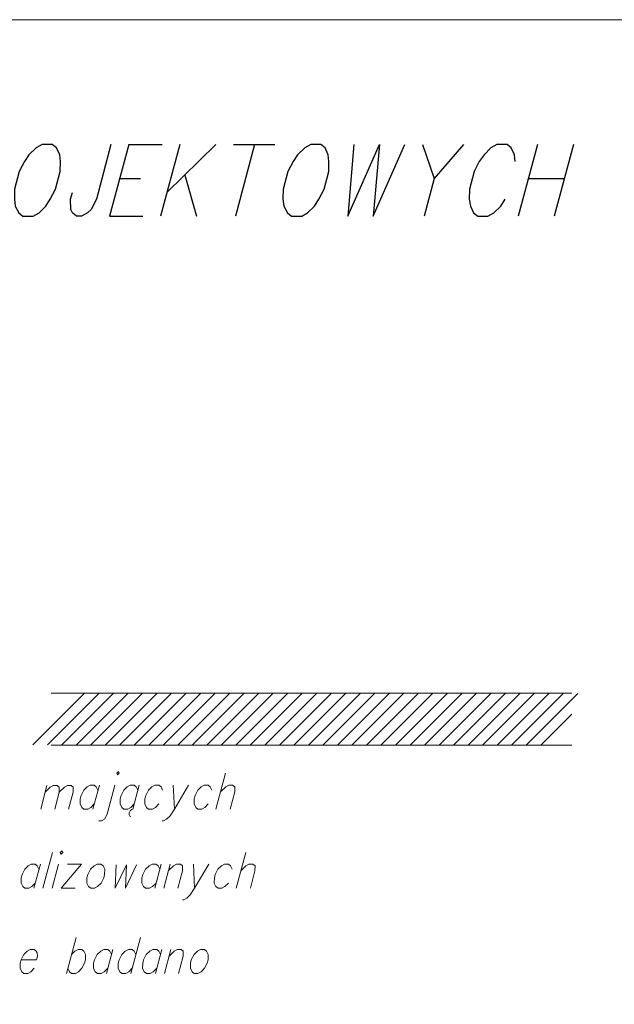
# Model space of a CAD drawing. Header units: metres. Extents: x 5555129 to 5556676, y 5635595 to 5636517.
# Tile 105 of 255: x 5555371 to 5555382, y 5636498 to 5636517. Entities that reach past the tile are written whole.
import ezdxf

# ---------------------------------------------------------------- set-up
doc = ezdxf.new("R2010")
doc.units = ezdxf.units.M
doc.header["$MEASUREMENT"] = 0
doc.layers.add('#RAMKA', color=7, linetype='Continuous', lineweight=18)

# ---------------------------------------------------------------- blocks, each defined once
blk = doc.blocks.new('*U920')
at = {"layer": '#RAMKA', "color": 7, "linetype": 'ByBlock', "lineweight": 18}
blk.add_line((5555371.371, 5636501.926), (5555371.25, 5636501.475), dxfattribs=at)
at = {"layer": '#RAMKA', "color": 7, "linetype": 'ByBlock', "lineweight": 18, "flags": 128}
for points in [[(5555371.337, 5636501.798), (5555371.435, 5636501.894), (5555371.496, 5636501.926), (5555371.569, 5636501.926), (5555371.609, 5636501.894), (5555371.608, 5636501.798), (5555371.521, 5636501.475)], [(5555371.608, 5636501.798), (5555371.707, 5636501.894), (5555371.764, 5636501.926), (5555371.837, 5636501.926), (5555371.877, 5636501.894), (5555371.875, 5636501.798), (5555371.789, 5636501.475)]]:
    blk.add_lwpolyline(points, dxfattribs=at)
blk = doc.blocks.new('*U921')
at = {"layer": '#RAMKA', "color": 7, "linetype": 'ByBlock', "lineweight": 18}
blk.add_line((5555372.381, 5636501.936), (5555372.257, 5636501.475), dxfattribs=at)
at = {"layer": '#RAMKA', "color": 7, "linetype": 'ByBlock', "lineweight": 18, "flags": 128}
blk.add_lwpolyline([(5555372.355, 5636501.839), (5555372.322, 5636501.904), (5555372.281, 5636501.936), (5555372.207, 5636501.936), (5555372.148, 5636501.904), (5555372.081, 5636501.839), (5555372.029, 5636501.735), (5555372.011, 5636501.67), (5555372.01, 5636501.573), (5555372.042, 5636501.508), (5555372.083, 5636501.475), (5555372.158, 5636501.475), (5555372.216, 5636501.508), (5555372.283, 5636501.573)], dxfattribs=at)
blk = doc.blocks.new('*U922')
at = {"layer": '#RAMKA', "color": 7, "linetype": 'ByBlock', "lineweight": 18, "flags": 128}
for points in [[(5555372.716, 5636502.164), (5555372.732, 5636502.132), (5555372.765, 5636502.164), (5555372.749, 5636502.197), (5555372.716, 5636502.164)], [(5555372.679, 5636501.936), (5555372.53, 5636501.377), (5555372.479, 5636501.28), (5555372.42, 5636501.247), (5555372.37, 5636501.247)]]:
    blk.add_lwpolyline(points, dxfattribs=at)
blk = doc.blocks.new('*U923')
at = {"layer": '#RAMKA', "color": 7, "linetype": 'ByBlock', "lineweight": 18}
for p, q in [((5555373.152, 5636501.936), (5555373.028, 5636501.475)), ((5555372.956, 5636501.404), (5555372.954, 5636501.367)), ((5555372.954, 5636501.367), (5555372.967, 5636501.339)), ((5555372.974, 5636501.443), (5555372.956, 5636501.404)), ((5555373.001, 5636501.464), (5555372.974, 5636501.443)), ((5555373.028, 5636501.475), (5555373.001, 5636501.464)), ((5555372.967, 5636501.339), (5555372.991, 5636501.334))]:
    blk.add_line(p, q, dxfattribs=at)
at = {"layer": '#RAMKA', "color": 7, "linetype": 'ByBlock', "lineweight": 18, "flags": 128}
blk.add_lwpolyline([(5555373.126, 5636501.839), (5555373.093, 5636501.904), (5555373.052, 5636501.936), (5555372.978, 5636501.936), (5555372.919, 5636501.904), (5555372.852, 5636501.839), (5555372.8, 5636501.735), (5555372.782, 5636501.67), (5555372.781, 5636501.573), (5555372.813, 5636501.508), (5555372.854, 5636501.475), (5555372.929, 5636501.475), (5555372.987, 5636501.508), (5555373.055, 5636501.573)], dxfattribs=at)
blk = doc.blocks.new('*U924')
at = {"layer": '#RAMKA', "color": 7, "linetype": 'ByBlock', "lineweight": 18}
blk.add_line((5555373.803, 5636501.936), (5555373.828, 5636501.475), dxfattribs=at)
at = {"layer": '#RAMKA', "color": 7, "linetype": 'ByBlock', "lineweight": 18, "flags": 128}
blk.add_lwpolyline([(5555374.101, 5636501.936), (5555373.828, 5636501.475), (5555373.744, 5636501.345), (5555373.677, 5636501.28), (5555373.618, 5636501.247), (5555373.593, 5636501.247)], dxfattribs=at)
blk = doc.blocks.new('*U925')
at = {"layer": '#RAMKA', "color": 7, "linetype": 'ByBlock', "lineweight": 18}
blk.add_line((5555374.813, 5636502.164), (5555374.628, 5636501.475), dxfattribs=at)
at = {"layer": '#RAMKA', "color": 7, "linetype": 'ByBlock', "lineweight": 18, "flags": 128}
blk.add_lwpolyline([(5555374.717, 5636501.806), (5555374.818, 5636501.904), (5555374.876, 5636501.936), (5555374.951, 5636501.936), (5555374.992, 5636501.904), (5555374.991, 5636501.806), (5555374.902, 5636501.475)], dxfattribs=at)
blk = doc.blocks.new('*U949')
at = {"layer": '#RAMKA', "color": 7, "linetype": 'ByBlock', "lineweight": 18}
blk.add_line((5555371.243, 5636500.413), (5555371.119, 5636499.951), dxfattribs=at)
at = {"layer": '#RAMKA', "color": 7, "linetype": 'ByBlock', "lineweight": 18, "flags": 128}
blk.add_lwpolyline([(5555371.217, 5636500.315), (5555371.184, 5636500.38), (5555371.143, 5636500.413), (5555371.069, 5636500.413), (5555371.01, 5636500.38), (5555370.943, 5636500.315), (5555370.891, 5636500.212), (5555370.873, 5636500.147), (5555370.872, 5636500.049), (5555370.904, 5636499.984), (5555370.945, 5636499.951), (5555371.02, 5636499.951), (5555371.078, 5636499.984), (5555371.146, 5636500.049)], dxfattribs=at)
blk = doc.blocks.new('*U950')
at = {"layer": '#RAMKA', "color": 7, "linetype": 'ByBlock', "lineweight": 18}
blk.add_line((5555371.591, 5636500.413), (5555371.468, 5636499.951), dxfattribs=at)
at = {"layer": '#RAMKA', "color": 7, "linetype": 'ByBlock', "lineweight": 18, "flags": 128}
blk.add_lwpolyline([(5555371.627, 5636500.64), (5555371.643, 5636500.608), (5555371.677, 5636500.64), (5555371.661, 5636500.673), (5555371.627, 5636500.64)], dxfattribs=at)
blk = doc.blocks.new('*U951')
at = {"layer": '#RAMKA', "color": 7, "linetype": 'ByBlock', "lineweight": 18}
for p, q in [((5555372.039, 5636500.413), (5555371.642, 5636499.951)), ((5555371.765, 5636500.413), (5555372.039, 5636500.413)), ((5555371.642, 5636499.951), (5555371.915, 5636499.951))]:
    blk.add_line(p, q, dxfattribs=at)
blk = doc.blocks.new('*U952')
at = {"layer": '#RAMKA', "color": 7, "linetype": 'ByBlock', "lineweight": 18}
blk.add_line((5555373.572, 5636500.413), (5555373.448, 5636499.951), dxfattribs=at)
at = {"layer": '#RAMKA', "color": 7, "linetype": 'ByBlock', "lineweight": 18, "flags": 128}
blk.add_lwpolyline([(5555373.546, 5636500.315), (5555373.513, 5636500.38), (5555373.472, 5636500.413), (5555373.398, 5636500.413), (5555373.339, 5636500.38), (5555373.272, 5636500.315), (5555373.22, 5636500.212), (5555373.202, 5636500.147), (5555373.201, 5636500.049), (5555373.233, 5636499.984), (5555373.274, 5636499.951), (5555373.349, 5636499.951), (5555373.407, 5636499.984), (5555373.474, 5636500.049)], dxfattribs=at)
blk = doc.blocks.new('*U953')
at = {"layer": '#RAMKA', "color": 7, "linetype": 'ByBlock', "lineweight": 18}
blk.add_line((5555373.746, 5636500.413), (5555373.622, 5636499.951), dxfattribs=at)
at = {"layer": '#RAMKA', "color": 7, "linetype": 'ByBlock', "lineweight": 18, "flags": 128}
blk.add_lwpolyline([(5555373.711, 5636500.282), (5555373.812, 5636500.38), (5555373.87, 5636500.413), (5555373.945, 5636500.413), (5555373.986, 5636500.38), (5555373.985, 5636500.282), (5555373.896, 5636499.951)], dxfattribs=at)
blk = doc.blocks.new('*U954')
at = {"layer": '#RAMKA', "color": 7, "linetype": 'ByBlock', "lineweight": 18}
blk.add_line((5555374.194, 5636500.413), (5555374.219, 5636499.951), dxfattribs=at)
at = {"layer": '#RAMKA', "color": 7, "linetype": 'ByBlock', "lineweight": 18, "flags": 128}
blk.add_lwpolyline([(5555374.492, 5636500.413), (5555374.219, 5636499.951), (5555374.135, 5636499.821), (5555374.068, 5636499.756), (5555374.009, 5636499.724), (5555373.984, 5636499.724)], dxfattribs=at)
blk = doc.blocks.new('*U955')
at = {"layer": '#RAMKA', "color": 7, "linetype": 'ByBlock', "lineweight": 18}
blk.add_line((5555375.204, 5636500.64), (5555375.019, 5636499.951), dxfattribs=at)
at = {"layer": '#RAMKA', "color": 7, "linetype": 'ByBlock', "lineweight": 18, "flags": 128}
blk.add_lwpolyline([(5555375.108, 5636500.282), (5555375.209, 5636500.38), (5555375.267, 5636500.413), (5555375.342, 5636500.413), (5555375.383, 5636500.38), (5555375.382, 5636500.282), (5555375.293, 5636499.951)], dxfattribs=at)
blk = doc.blocks.new('*U981')
at = {"layer": '#RAMKA', "color": 7, "linetype": 'ByBlock', "lineweight": 18}
blk.add_line((5555371.931, 5636498.998), (5555371.746, 5636498.309), dxfattribs=at)
at = {"layer": '#RAMKA', "color": 7, "linetype": 'ByBlock', "lineweight": 18, "flags": 128}
blk.add_lwpolyline([(5555371.844, 5636498.672), (5555371.911, 5636498.737), (5555371.97, 5636498.77), (5555372.044, 5636498.77), (5555372.085, 5636498.737), (5555372.117, 5636498.672), (5555372.115, 5636498.569), (5555372.097, 5636498.504), (5555372.046, 5636498.407), (5555371.979, 5636498.341), (5555371.921, 5636498.309), (5555371.846, 5636498.309), (5555371.805, 5636498.341), (5555371.773, 5636498.407)], dxfattribs=at)
blk = doc.blocks.new('*U982')
at = {"layer": '#RAMKA', "color": 7, "linetype": 'ByBlock', "lineweight": 18}
blk.add_line((5555372.641, 5636498.77), (5555372.518, 5636498.309), dxfattribs=at)
at = {"layer": '#RAMKA', "color": 7, "linetype": 'ByBlock', "lineweight": 18, "flags": 128}
blk.add_lwpolyline([(5555372.615, 5636498.672), (5555372.583, 5636498.737), (5555372.542, 5636498.77), (5555372.467, 5636498.77), (5555372.408, 5636498.737), (5555372.341, 5636498.672), (5555372.289, 5636498.569), (5555372.271, 5636498.504), (5555372.27, 5636498.407), (5555372.302, 5636498.341), (5555372.343, 5636498.309), (5555372.418, 5636498.309), (5555372.476, 5636498.341), (5555372.544, 5636498.407)], dxfattribs=at)
blk = doc.blocks.new('*U983')
at = {"layer": '#RAMKA', "color": 7, "linetype": 'ByBlock', "lineweight": 18}
blk.add_line((5555373.175, 5636498.998), (5555372.99, 5636498.309), dxfattribs=at)
at = {"layer": '#RAMKA', "color": 7, "linetype": 'ByBlock', "lineweight": 18, "flags": 128}
blk.add_lwpolyline([(5555373.087, 5636498.672), (5555373.055, 5636498.737), (5555373.014, 5636498.77), (5555372.94, 5636498.77), (5555372.881, 5636498.737), (5555372.814, 5636498.672), (5555372.761, 5636498.569), (5555372.744, 5636498.504), (5555372.743, 5636498.407), (5555372.775, 5636498.341), (5555372.816, 5636498.309), (5555372.891, 5636498.309), (5555372.949, 5636498.341), (5555373.016, 5636498.407)], dxfattribs=at)
blk = doc.blocks.new('*U984')
at = {"layer": '#RAMKA', "color": 7, "linetype": 'ByBlock', "lineweight": 18}
blk.add_line((5555373.586, 5636498.77), (5555373.463, 5636498.309), dxfattribs=at)
at = {"layer": '#RAMKA', "color": 7, "linetype": 'ByBlock', "lineweight": 18, "flags": 128}
blk.add_lwpolyline([(5555373.56, 5636498.672), (5555373.528, 5636498.737), (5555373.487, 5636498.77), (5555373.412, 5636498.77), (5555373.354, 5636498.737), (5555373.286, 5636498.672), (5555373.234, 5636498.569), (5555373.217, 5636498.504), (5555373.215, 5636498.407), (5555373.248, 5636498.341), (5555373.289, 5636498.309), (5555373.363, 5636498.309), (5555373.422, 5636498.341), (5555373.489, 5636498.407)], dxfattribs=at)
blk = doc.blocks.new('*U985')
at = {"layer": '#RAMKA', "color": 7, "linetype": 'ByBlock', "lineweight": 18}
blk.add_line((5555373.76, 5636498.77), (5555373.637, 5636498.309), dxfattribs=at)
at = {"layer": '#RAMKA', "color": 7, "linetype": 'ByBlock', "lineweight": 18, "flags": 128}
blk.add_lwpolyline([(5555373.725, 5636498.64), (5555373.826, 5636498.737), (5555373.885, 5636498.77), (5555373.959, 5636498.77), (5555374, 5636498.737), (5555373.999, 5636498.64), (5555373.91, 5636498.309)], dxfattribs=at)
blk = doc.blocks.new('*U1058')
at = {"layer": '#RAMKA', "color": 7, "linetype": 'ByBlock', "lineweight": 25}
for p, q in [((5555372.947, 5636514.279), (5555372.578, 5636512.9)), ((5555372.947, 5636514.279), (5555373.591, 5636514.279)), ((5555372.773, 5636513.628), (5555373.172, 5636513.628)), ((5555372.578, 5636512.9), (5555373.221, 5636512.9))]:
    blk.add_line(p, q, dxfattribs=at)
blk = doc.blocks.new('*U1059')
at = {"layer": '#RAMKA', "color": 7, "linetype": 'ByBlock', "lineweight": 25}
for p, q in [((5555373.932, 5636514.279), (5555373.563, 5636512.9)), ((5555374.625, 5636514.279), (5555373.685, 5636513.356)), ((5555374.028, 5636513.693), (5555374.255, 5636512.9))]:
    blk.add_line(p, q, dxfattribs=at)
blk = doc.blocks.new('*U1060')
at = {"layer": '#RAMKA', "color": 7, "linetype": 'ByBlock', "lineweight": 25}
for p, q in [((5555374.967, 5636514.279), (5555375.765, 5636514.279)), ((5555375.374, 5636514.279), (5555375.004, 5636512.9))]:
    blk.add_line(p, q, dxfattribs=at)
blk = doc.blocks.new('*U1061')
at = {"layer": '#RAMKA', "color": 7, "linetype": 'ByBlock', "lineweight": 25}
blk.add_line((5555379.405, 5636514.279), (5555378.84, 5636513.628), dxfattribs=at)
at = {"layer": '#RAMKA', "color": 7, "linetype": 'ByBlock', "lineweight": 25, "flags": 128}
blk.add_lwpolyline([(5555378.615, 5636514.279), (5555378.84, 5636513.628), (5555378.645, 5636512.9)], dxfattribs=at)
blk = doc.blocks.new('*U1062')
at = {"layer": '#RAMKA', "color": 7, "linetype": 'ByBlock', "lineweight": 25}
for p, q in [((5555380.83, 5636514.279), (5555380.461, 5636512.9)), ((5555381.522, 5636514.279), (5555381.153, 5636512.9)), ((5555380.656, 5636513.628), (5555381.348, 5636513.628))]:
    blk.add_line(p, q, dxfattribs=at)

msp = doc.modelspace()

# ---------------------------------------------------------------- linework, layer by layer
at = {"layer": '#RAMKA', "color": 136, "linetype": 'Continuous', "lineweight": 18}
for p, q in [((5555371.099, 5636502.712), (5555372.089, 5636503.702)), ((5555371.379, 5636502.712), (5555372.369, 5636503.702)), ((5555371.454, 5636503.707), (5555381.492, 5636503.707)), ((5555371.659, 5636502.712), (5555372.649, 5636503.702)), ((5555371.939, 5636502.712), (5555372.929, 5636503.702)), ((5555372.219, 5636502.712), (5555373.209, 5636503.702)), ((5555372.499, 5636502.712), (5555373.489, 5636503.702)), ((5555372.779, 5636502.712), (5555373.769, 5636503.702)), ((5555373.059, 5636502.712), (5555374.049, 5636503.702)), ((5555373.339, 5636502.712), (5555374.329, 5636503.702)), ((5555373.619, 5636502.712), (5555374.609, 5636503.702)), ((5555373.899, 5636502.712), (5555374.889, 5636503.702)), ((5555374.179, 5636502.712), (5555375.169, 5636503.702)), ((5555374.459, 5636502.712), (5555375.449, 5636503.702)), ((5555374.739, 5636502.712), (5555375.729, 5636503.702)), ((5555375.019, 5636502.712), (5555376.009, 5636503.702)), ((5555375.299, 5636502.712), (5555376.289, 5636503.702)), ((5555375.579, 5636502.712), (5555376.569, 5636503.702)), ((5555375.859, 5636502.712), (5555376.849, 5636503.702)), ((5555376.139, 5636502.712), (5555377.129, 5636503.702)), ((5555376.419, 5636502.712), (5555377.409, 5636503.702)), ((5555376.699, 5636502.712), (5555377.689, 5636503.702)), ((5555376.979, 5636502.712), (5555377.969, 5636503.702)), ((5555377.259, 5636502.712), (5555378.249, 5636503.702)), ((5555377.539, 5636502.712), (5555378.529, 5636503.702)), ((5555377.819, 5636502.712), (5555378.809, 5636503.702)), ((5555378.099, 5636502.712), (5555379.089, 5636503.702)), ((5555378.379, 5636502.712), (5555379.369, 5636503.702)), ((5555378.659, 5636502.712), (5555379.649, 5636503.702)), ((5555378.939, 5636502.712), (5555379.929, 5636503.702)), ((5555379.219, 5636502.712), (5555380.209, 5636503.702)), ((5555379.499, 5636502.712), (5555380.489, 5636503.702)), ((5555379.779, 5636502.712), (5555380.769, 5636503.702)), ((5555380.059, 5636502.712), (5555381.049, 5636503.702)), ((5555380.339, 5636502.712), (5555381.329, 5636503.702)), ((5555380.619, 5636502.712), (5555381.609, 5636503.702)), ((5555380.899, 5636502.712), (5555381.492, 5636503.305)), ((5555371.454, 5636502.707), (5555381.492, 5636502.707))]:
    msp.add_line(p, q, dxfattribs=at)
at = {"layer": '#RAMKA', "color": 7, "linetype": 'Continuous', "lineweight": 18}
msp.add_line((5555371.478, 5636500.64), (5555371.293, 5636499.951), dxfattribs=at)
at = {"layer": '#RAMKA', "color": 7, "linetype": 'Continuous', "lineweight": 18, "flags": 128}
for points in [[(5555567.543, 5636516.686), (5555567.543, 5636373.686), (5555311.77, 5636373.686), (5555311.77, 5636516.686), (5555567.543, 5636516.686)], [(5555311.77, 5636494.991), (5555454.77, 5636494.991), (5555454.77, 5636516.686), (5555311.77, 5636516.686), (5555311.77, 5636494.991)]]:
    msp.add_lwpolyline(points, close=True, dxfattribs=at)
at = {"layer": '#RAMKA', "color": 7, "linetype": 'Continuous', "lineweight": 25, "flags": 128}
for points in [[(5555371.278, 5636514.279), (5555371.163, 5636514.214), (5555371.022, 5636514.084), (5555370.938, 5636513.953), (5555370.837, 5636513.758), (5555370.746, 5636513.421), (5555370.743, 5636513.226), (5555370.757, 5636513.095), (5555370.828, 5636512.965), (5555370.908, 5636512.9), (5555371.104, 5636512.9), (5555371.219, 5636512.965), (5555371.351, 5636513.095), (5555371.435, 5636513.226), (5555371.536, 5636513.421), (5555371.627, 5636513.758), (5555371.63, 5636513.953), (5555371.616, 5636514.084), (5555371.553, 5636514.214), (5555371.473, 5636514.279), (5555371.278, 5636514.279)], [(5555372.605, 5636514.279), (5555372.323, 5636513.226), (5555372.222, 5636513.03), (5555372.155, 5636512.965), (5555372.04, 5636512.9), (5555371.942, 5636512.9), (5555371.862, 5636512.965), (5555371.831, 5636513.03), (5555371.826, 5636513.226), (5555371.861, 5636513.356)], [(5555376.457, 5636514.279), (5555376.342, 5636514.214), (5555376.201, 5636514.084), (5555376.117, 5636513.953), (5555376.016, 5636513.758), (5555375.926, 5636513.421), (5555375.922, 5636513.226), (5555375.936, 5636513.095), (5555376.007, 5636512.965), (5555376.087, 5636512.9), (5555376.283, 5636512.9), (5555376.398, 5636512.965), (5555376.531, 5636513.095), (5555376.614, 5636513.226), (5555376.716, 5636513.421), (5555376.806, 5636513.758), (5555376.809, 5636513.953), (5555376.795, 5636514.084), (5555376.733, 5636514.214), (5555376.652, 5636514.279), (5555376.457, 5636514.279)], [(5555377.288, 5636514.279), (5555377.171, 5636512.9), (5555377.784, 5636514.279), (5555377.659, 5636512.9), (5555378.273, 5636514.279)], [(5555380.401, 5636513.953), (5555380.387, 5636514.084), (5555380.324, 5636514.214), (5555380.244, 5636514.279), (5555380.048, 5636514.279), (5555379.933, 5636514.214), (5555379.801, 5636514.084), (5555379.709, 5636513.953), (5555379.607, 5636513.758), (5555379.517, 5636513.421), (5555379.514, 5636513.226), (5555379.536, 5636513.095), (5555379.599, 5636512.965), (5555379.679, 5636512.9), (5555379.874, 5636512.9), (5555379.989, 5636512.965), (5555380.122, 5636513.095), (5555380.206, 5636513.226)]]:
    msp.add_lwpolyline(points, dxfattribs=at)
at = {"layer": '#RAMKA', "color": 7, "linetype": 'Continuous', "lineweight": 18, "flags": 128}
for points in [[(5555373.602, 5636501.839), (5555373.57, 5636501.904), (5555373.529, 5636501.936), (5555373.455, 5636501.936), (5555373.396, 5636501.904), (5555373.329, 5636501.839), (5555373.276, 5636501.735), (5555373.259, 5636501.67), (5555373.258, 5636501.573), (5555373.29, 5636501.508), (5555373.331, 5636501.475), (5555373.406, 5636501.475), (5555373.464, 5636501.508), (5555373.531, 5636501.573)], [(5555374.552, 5636501.839), (5555374.519, 5636501.904), (5555374.478, 5636501.936), (5555374.404, 5636501.936), (5555374.345, 5636501.904), (5555374.278, 5636501.839), (5555374.226, 5636501.735), (5555374.208, 5636501.67), (5555374.207, 5636501.573), (5555374.239, 5636501.508), (5555374.28, 5636501.475), (5555374.355, 5636501.475), (5555374.413, 5636501.508), (5555374.481, 5636501.573)], [(5555372.337, 5636500.413), (5555372.279, 5636500.38), (5555372.212, 5636500.315), (5555372.159, 5636500.212), (5555372.142, 5636500.147), (5555372.14, 5636500.049), (5555372.173, 5636499.984), (5555372.214, 5636499.951), (5555372.288, 5636499.951), (5555372.347, 5636499.984), (5555372.414, 5636500.049), (5555372.465, 5636500.147), (5555372.483, 5636500.212), (5555372.485, 5636500.315), (5555372.453, 5636500.38), (5555372.412, 5636500.413), (5555372.337, 5636500.413)], [(5555374.943, 5636500.315), (5555374.91, 5636500.38), (5555374.869, 5636500.413), (5555374.795, 5636500.413), (5555374.736, 5636500.38), (5555374.669, 5636500.315), (5555374.617, 5636500.212), (5555374.599, 5636500.147), (5555374.598, 5636500.049), (5555374.63, 5636499.984), (5555374.671, 5636499.951), (5555374.746, 5636499.951), (5555374.804, 5636499.984), (5555374.871, 5636500.049)], [(5555372.708, 5636500.402), (5555372.688, 5636499.951), (5555372.906, 5636500.402), (5555372.883, 5636499.951), (5555373.1, 5636500.402)], [(5555370.871, 5636498.569), (5555371.17, 5636498.569), (5555371.188, 5636498.64), (5555371.181, 5636498.705), (5555371.165, 5636498.737), (5555371.124, 5636498.77), (5555371.049, 5636498.77), (5555370.991, 5636498.737), (5555370.924, 5636498.672), (5555370.871, 5636498.569), (5555370.854, 5636498.504), (5555370.852, 5636498.407), (5555370.885, 5636498.341), (5555370.926, 5636498.309), (5555371, 5636498.309), (5555371.059, 5636498.341), (5555371.126, 5636498.407)], [(5555374.332, 5636498.77), (5555374.274, 5636498.737), (5555374.207, 5636498.672), (5555374.154, 5636498.569), (5555374.137, 5636498.504), (5555374.136, 5636498.407), (5555374.168, 5636498.341), (5555374.209, 5636498.309), (5555374.283, 5636498.309), (5555374.342, 5636498.341), (5555374.409, 5636498.407), (5555374.46, 5636498.504), (5555374.478, 5636498.569), (5555374.48, 5636498.672), (5555374.448, 5636498.737), (5555374.407, 5636498.77), (5555374.332, 5636498.77)]]:
    msp.add_lwpolyline(points, dxfattribs=at)

# ---------------------------------------------------------------- block references
at = {"layer": '#RAMKA', "color": 7, "linetype": 'Continuous', "lineweight": 25}
for name in ['*U1058', '*U1059', '*U1060', '*U1061', '*U1062']:
    msp.add_blockref(name, (0, 0), dxfattribs=at)
at = {"layer": '#RAMKA', "color": 7, "linetype": 'Continuous', "lineweight": 18}
for name in ['*U922', '*U925', '*U920', '*U921', '*U923', '*U924', '*U950', '*U955', '*U949', '*U951', '*U952', '*U953', '*U954', '*U981', '*U983', '*U982', '*U984', '*U985']:
    msp.add_blockref(name, (0, 0), dxfattribs=at)

doc.saveas('drawing.dxf')
